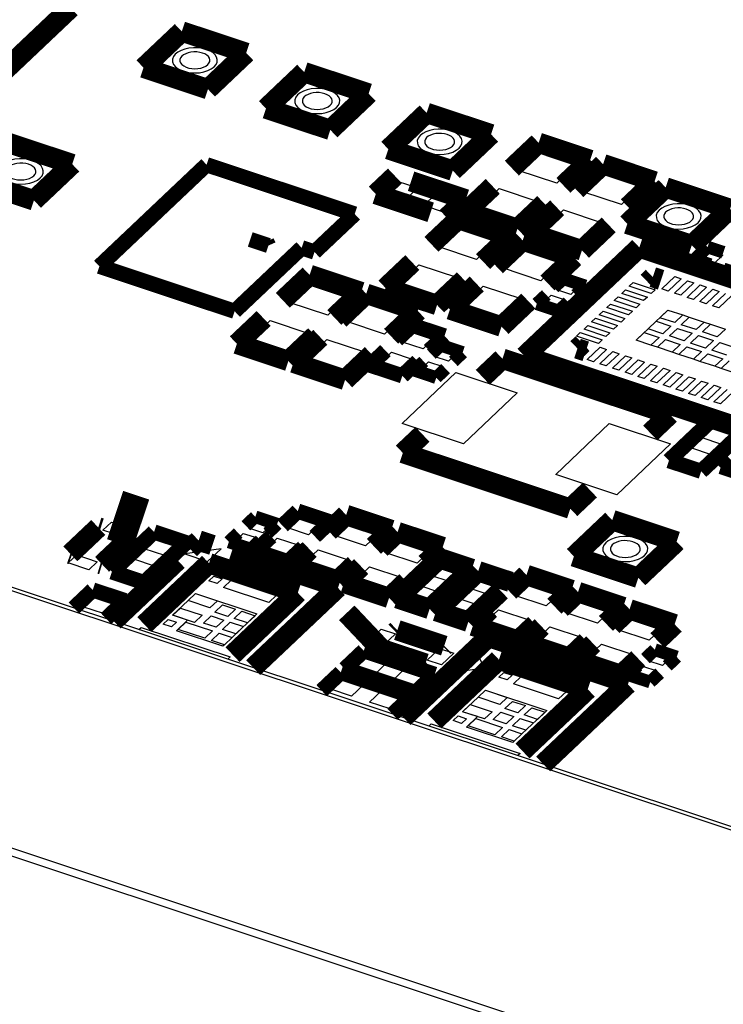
# Model space of a CAD drawing. Extents: x 0 to 1189, y 0 to 841.
# Tile 141 of 256: x 587 to 595, y 306 to 318. Entities that reach past the tile are written whole.
import ezdxf

# ---------------------------------------------------------------- set-up
doc = ezdxf.new("R2010")
doc.units = 0
doc.header["$LTSCALE"] = 65.395
doc.layers.get('0').update_dxf_attribs({"linetype": 'CONTINUOUS'})

msp = doc.modelspace()

# ---------------------------------------------------------------- linework, layer by layer
at = {"color": 7, "linetype": 'Continuous'}
for p, q in [((592.562, 315.963), (592.835, 316.221)), ((592.835, 316.221), (593.293, 316.069)), ((593.293, 316.069), (593.021, 315.811)), ((593.021, 315.811), (592.562, 315.963)), ((593.327, 315.709), (593.599, 315.967)), ((593.599, 315.967), (594.058, 315.815)), ((590.982, 315.698), (591.127, 315.836)), ((591.127, 315.836), (591.372, 315.754)), ((594.058, 315.815), (593.785, 315.556)), ((591.226, 315.617), (590.982, 315.698)), ((591.372, 315.754), (591.226, 315.617)), ((591.44, 315.546), (591.586, 315.683)), ((591.586, 315.683), (591.83, 315.602)), ((592.063, 315.49), (592.335, 315.748)), ((592.335, 315.748), (592.794, 315.595)), ((593.785, 315.556), (593.327, 315.709)), ((591.83, 315.602), (591.685, 315.464)), ((592.794, 315.595), (592.521, 315.337)), ((591.685, 315.464), (591.44, 315.546)), ((592.521, 315.337), (592.063, 315.49)), ((592.827, 315.235), (593.1, 315.494)), ((593.1, 315.494), (593.558, 315.341)), ((593.558, 315.341), (593.286, 315.083)), ((591.609, 315.059), (591.881, 315.317)), ((591.881, 315.317), (592.34, 315.165)), ((593.286, 315.083), (592.827, 315.235)), ((592.34, 315.165), (592.067, 314.907)), ((592.067, 314.907), (591.609, 315.059)), ((592.373, 314.805), (592.645, 315.063)), ((592.645, 315.063), (593.104, 314.911)), ((594.727, 314.917), (594.827, 315.012)), ((594.827, 315.012), (594.989, 314.958)), ((593.104, 314.911), (592.831, 314.652)), ((594.889, 314.863), (594.727, 314.917)), ((594.989, 314.958), (594.889, 314.863)), ((591.109, 314.586), (591.382, 314.844)), ((591.382, 314.844), (591.84, 314.691)), ((592.831, 314.652), (592.373, 314.805)), ((589.845, 314.396), (590.118, 314.654)), ((590.118, 314.654), (590.576, 314.501)), ((591.84, 314.691), (591.568, 314.433)), ((593.018, 314.545), (593.114, 314.637)), ((593.114, 314.637), (593.282, 314.581)), ((593.879, 314.588), (593.924, 314.631)), ((593.924, 314.631), (594.184, 314.545)), ((594.264, 314.556), (594.418, 314.703)), ((594.495, 314.677), (594.34, 314.531)), ((594.414, 314.506), (594.569, 314.653)), ((594.418, 314.703), (594.495, 314.677)), ((594.645, 314.627), (594.491, 314.481)), ((594.569, 314.653), (594.645, 314.627)), ((591.568, 314.433), (591.109, 314.586)), ((591.873, 314.331), (592.146, 314.59)), ((592.146, 314.59), (592.604, 314.437)), ((593.186, 314.489), (593.018, 314.545)), ((593.282, 314.581), (593.186, 314.489)), ((593.789, 314.503), (593.835, 314.547)), ((593.835, 314.547), (594.095, 314.46)), ((594.139, 314.502), (593.879, 314.588)), ((594.184, 314.545), (594.139, 314.502)), ((594.34, 314.531), (594.264, 314.556)), ((594.565, 314.456), (594.719, 314.603)), ((594.796, 314.577), (594.641, 314.431)), ((594.715, 314.406), (594.87, 314.553)), ((594.719, 314.603), (594.796, 314.577)), ((594.946, 314.527), (594.792, 314.381)), ((594.87, 314.553), (594.946, 314.527)), ((590.304, 314.243), (589.845, 314.396)), ((590.576, 314.501), (590.304, 314.243)), ((590.518, 314.172), (590.79, 314.43)), ((590.79, 314.43), (591.249, 314.278)), ((592.604, 314.437), (592.332, 314.179)), ((592.855, 314.391), (592.952, 314.483)), ((592.952, 314.483), (593.12, 314.427)), ((593.12, 314.427), (593.024, 314.335)), ((593.7, 314.419), (593.745, 314.462)), ((593.96, 314.332), (593.7, 314.419)), ((593.745, 314.462), (594.005, 314.375)), ((594.049, 314.417), (593.789, 314.503)), ((594.095, 314.46), (594.049, 314.417)), ((594.491, 314.481), (594.414, 314.506)), ((594.641, 314.431), (594.565, 314.456)), ((594.792, 314.381), (594.715, 314.406)), ((594.866, 314.356), (595.02, 314.503)), ((595.096, 314.477), (594.942, 314.331)), ((591.249, 314.278), (590.976, 314.019)), ((592.332, 314.179), (591.873, 314.331)), ((593.024, 314.335), (592.855, 314.391)), ((593.521, 314.249), (593.567, 314.292)), ((593.567, 314.292), (593.827, 314.206)), ((593.611, 314.334), (593.656, 314.377)), ((593.87, 314.248), (593.611, 314.334)), ((593.656, 314.377), (593.916, 314.291)), ((593.916, 314.291), (593.87, 314.248)), ((594.005, 314.375), (593.96, 314.332)), ((593.96, 313.948), (594.337, 314.306)), ((594.242, 314.215), (594.337, 314.305)), ((594.337, 314.306), (594.337, 314.305)), ((594.337, 314.305), (594.513, 314.247)), ((594.942, 314.331), (594.866, 314.356)), ((589.345, 313.922), (589.618, 314.18)), ((589.618, 314.18), (590.076, 314.028)), ((590.976, 314.019), (590.518, 314.172)), ((593.432, 314.165), (593.477, 314.208)), ((593.692, 314.078), (593.432, 314.165)), ((593.477, 314.208), (593.737, 314.121)), ((593.781, 314.163), (593.521, 314.249)), ((593.827, 314.206), (593.781, 314.163)), ((594.101, 314.082), (594.197, 314.172)), ((594.197, 314.172), (594.372, 314.113)), ((594.418, 314.157), (594.242, 314.215)), ((594.513, 314.247), (594.418, 314.157)), ((594.494, 314.131), (594.59, 314.221)), ((594.513, 314.247), (594.59, 314.221)), ((594.59, 314.221), (594.765, 314.163)), ((594.765, 314.163), (594.67, 314.073)), ((594.765, 314.163), (594.842, 314.138)), ((591.187, 313.926), (591.333, 314.064)), ((591.333, 314.064), (591.577, 313.982)), ((593.342, 314.08), (593.388, 314.123)), ((593.602, 313.993), (593.342, 314.08)), ((593.388, 314.123), (593.648, 314.036)), ((593.737, 314.121), (593.692, 314.078)), ((594.277, 314.023), (594.101, 314.082)), ((594.372, 314.113), (594.277, 314.023)), ((594.354, 313.998), (594.449, 314.088)), ((594.449, 314.088), (594.625, 314.03)), ((594.67, 314.073), (594.494, 314.131)), ((594.746, 314.047), (594.842, 314.138)), ((594.922, 313.989), (594.746, 314.047)), ((594.842, 314.138), (595.018, 314.079)), ((595.018, 314.079), (594.922, 313.989)), ((590.076, 314.028), (589.804, 313.77)), ((590.018, 313.698), (590.29, 313.957)), ((590.29, 313.957), (590.749, 313.804)), ((591.432, 313.844), (591.187, 313.926)), ((591.577, 313.982), (591.432, 313.844)), ((593.253, 313.995), (593.298, 314.038)), ((593.513, 313.909), (593.253, 313.995)), ((593.298, 314.038), (593.558, 313.952)), ((593.558, 313.952), (593.513, 313.909)), ((593.648, 314.036), (593.602, 313.993)), ((593.961, 313.948), (593.96, 313.948)), ((593.961, 313.948), (594.056, 314.039)), ((594.136, 313.89), (593.961, 313.948)), ((594.056, 314.039), (594.232, 313.98)), ((594.232, 313.98), (594.136, 313.89)), ((594.213, 313.864), (594.308, 313.955)), ((594.308, 313.955), (594.484, 313.896)), ((594.529, 313.939), (594.354, 313.998)), ((594.625, 314.03), (594.529, 313.939)), ((594.606, 313.914), (594.701, 314.004)), ((594.701, 314.004), (594.877, 313.946)), ((594.877, 313.946), (594.781, 313.855)), ((589.804, 313.77), (589.345, 313.922)), ((591.565, 313.755), (591.661, 313.847)), ((591.661, 313.847), (591.829, 313.791)), ((593.379, 313.718), (593.533, 313.864)), ((593.61, 313.838), (593.455, 313.692)), ((593.529, 313.667), (593.684, 313.814)), ((593.533, 313.864), (593.61, 313.838)), ((593.684, 313.814), (593.76, 313.788)), ((594.213, 313.864), (594.136, 313.89)), ((594.388, 313.806), (594.213, 313.864)), ((594.484, 313.896), (594.388, 313.806)), ((594.465, 313.78), (594.56, 313.871)), ((594.56, 313.871), (594.736, 313.812)), ((594.781, 313.855), (594.606, 313.914)), ((594.736, 313.812), (594.641, 313.722)), ((594.858, 313.83), (594.953, 313.92)), ((595.034, 313.771), (594.858, 313.83)), ((594.953, 313.92), (595.129, 313.862)), ((590.477, 313.546), (590.018, 313.698)), ((590.749, 313.804), (590.477, 313.546)), ((590.915, 313.668), (591.06, 313.805)), ((591.06, 313.805), (591.305, 313.724)), ((591.305, 313.724), (591.159, 313.586)), ((591.402, 313.601), (591.499, 313.693)), ((591.499, 313.693), (591.667, 313.637)), ((591.733, 313.699), (591.565, 313.755)), ((591.829, 313.791), (591.733, 313.699)), ((593.455, 313.692), (593.379, 313.718)), ((593.76, 313.788), (593.606, 313.642)), ((593.68, 313.617), (593.834, 313.764)), ((593.91, 313.738), (593.756, 313.592)), ((593.83, 313.567), (593.985, 313.714)), ((593.834, 313.764), (593.91, 313.738)), ((593.985, 313.714), (594.061, 313.688)), ((594.465, 313.78), (594.388, 313.806)), ((594.641, 313.722), (594.465, 313.78)), ((594.717, 313.696), (594.641, 313.722)), ((594.717, 313.696), (594.812, 313.787)), ((594.893, 313.638), (594.717, 313.696)), ((594.812, 313.787), (594.988, 313.728)), ((594.988, 313.728), (594.893, 313.638)), ((594.969, 313.613), (595.065, 313.703)), ((591.159, 313.586), (590.915, 313.668)), ((591.57, 313.545), (591.402, 313.601)), ((591.667, 313.637), (591.57, 313.545)), ((593.606, 313.642), (593.529, 313.667)), ((593.756, 313.592), (593.68, 313.617)), ((594.061, 313.688), (593.907, 313.542)), ((593.98, 313.517), (594.135, 313.664)), ((594.211, 313.638), (594.057, 313.492)), ((594.131, 313.467), (594.285, 313.614)), ((594.135, 313.664), (594.211, 313.638)), ((594.362, 313.588), (594.207, 313.442)), ((594.285, 313.614), (594.362, 313.588)), ((594.969, 313.613), (594.893, 313.638)), ((595.145, 313.554), (594.969, 313.613)), ((591.185, 312.961), (591.821, 313.564)), ((591.821, 313.564), (592.547, 313.322)), ((593.907, 313.542), (593.83, 313.567)), ((594.057, 313.492), (593.98, 313.517)), ((594.207, 313.442), (594.131, 313.467)), ((594.281, 313.417), (594.436, 313.564)), ((594.512, 313.538), (594.358, 313.392)), ((594.432, 313.367), (594.586, 313.514)), ((594.436, 313.564), (594.512, 313.538)), ((594.663, 313.488), (594.508, 313.342)), ((594.582, 313.317), (594.737, 313.463)), ((594.586, 313.514), (594.663, 313.488)), ((594.737, 313.463), (594.813, 313.438)), ((594.358, 313.392), (594.281, 313.417)), ((594.508, 313.342), (594.432, 313.367)), ((594.813, 313.438), (594.659, 313.292)), ((594.733, 313.267), (594.887, 313.413)), ((594.964, 313.388), (594.809, 313.242)), ((594.883, 313.217), (595.038, 313.363)), ((594.887, 313.413), (594.964, 313.388)), ((592.547, 313.322), (591.911, 312.72)), ((594.659, 313.292), (594.582, 313.317)), ((594.809, 313.242), (594.733, 313.267)), ((595.114, 313.338), (594.96, 313.192)), ((594.96, 313.192), (594.883, 313.217)), ((591.911, 312.72), (591.185, 312.961)), ((593.006, 312.356), (593.641, 312.958)), ((593.641, 312.958), (594.367, 312.717)), ((594.731, 312.793), (594.877, 312.931)), ((594.877, 312.931), (595.121, 312.85)), ((594.976, 312.712), (594.731, 312.793)), ((595.121, 312.85), (594.976, 312.712)), ((594.367, 312.717), (593.732, 312.114)), ((594.459, 312.535), (594.604, 312.673)), ((594.604, 312.673), (594.849, 312.591)), ((594.703, 312.454), (594.459, 312.535)), ((594.849, 312.591), (594.703, 312.454)), ((593.732, 312.114), (593.006, 312.356)), ((589.83, 311.72), (589.975, 311.858)), ((589.975, 311.858), (590.22, 311.776)), ((584.359, 311.707), (601.177, 306.111)), ((601.232, 306.133), (584.415, 311.728)), ((587.636, 311.695), (587.736, 311.79)), ((587.736, 311.79), (587.98, 311.709)), ((587.98, 311.709), (587.881, 311.614)), ((589.365, 311.719), (589.461, 311.811)), ((589.533, 311.663), (589.365, 311.719)), ((589.461, 311.811), (589.629, 311.755)), ((589.629, 311.755), (589.533, 311.663)), ((590.075, 311.638), (589.83, 311.72)), ((590.22, 311.776), (590.075, 311.638)), ((590.369, 311.634), (590.551, 311.806)), ((590.551, 311.806), (590.933, 311.679)), ((587.881, 311.614), (587.636, 311.695)), ((588.124, 311.473), (588.27, 311.611)), ((588.27, 311.611), (588.514, 311.53)), ((589.202, 311.565), (589.299, 311.656)), ((589.299, 311.656), (589.467, 311.601)), ((589.467, 311.601), (589.37, 311.509)), ((589.558, 311.462), (589.703, 311.599)), ((589.703, 311.599), (589.947, 311.518)), ((590.751, 311.506), (590.369, 311.634)), ((590.933, 311.679), (590.751, 311.506)), ((590.98, 311.43), (591.162, 311.602)), ((591.162, 311.602), (591.544, 311.475)), ((588.369, 311.392), (588.124, 311.473)), ((588.514, 311.53), (588.369, 311.392)), ((589.038, 311.473), (588.607, 311.411)), ((588.877, 311.321), (589.038, 311.473)), ((589.37, 311.509), (589.202, 311.565)), ((589.947, 311.518), (589.802, 311.38)), ((591.544, 311.475), (591.362, 311.303)), ((587.225, 311.306), (587.325, 311.4)), ((587.325, 311.4), (587.569, 311.319)), ((588.607, 311.411), (588.877, 311.321)), ((589.802, 311.38), (589.558, 311.462)), ((590.006, 311.289), (590.187, 311.461)), ((590.187, 311.461), (590.569, 311.334)), ((591.362, 311.303), (590.98, 311.43)), ((587.469, 311.224), (587.225, 311.306)), ((587.569, 311.319), (587.469, 311.224)), ((587.852, 311.215), (587.997, 311.353)), ((587.997, 311.353), (588.242, 311.271)), ((588.242, 311.271), (588.096, 311.134)), ((590.388, 311.162), (590.006, 311.289)), ((590.569, 311.334), (590.388, 311.162)), ((590.617, 311.086), (590.799, 311.258)), ((590.799, 311.258), (591.181, 311.131)), ((591.511, 311.16), (591.657, 311.298)), ((591.657, 311.298), (591.901, 311.217)), ((588.096, 311.134), (587.852, 311.215)), ((588.892, 311.093), (588.952, 311.149)), ((588.952, 311.149), (589.051, 311.116)), ((591.181, 311.131), (590.999, 310.959)), ((591.756, 311.079), (591.511, 311.16)), ((591.901, 311.217), (591.756, 311.079)), ((591.97, 311.008), (592.115, 311.146)), ((592.115, 311.146), (592.36, 311.064)), ((588.992, 311.06), (588.892, 311.093)), ((589.051, 311.116), (588.992, 311.06)), ((589.067, 311.014), (589.158, 311.101)), ((589.602, 310.836), (589.067, 311.014)), ((589.158, 311.101), (589.693, 310.923)), ((590.999, 310.959), (590.617, 311.086)), ((591.239, 310.902), (591.384, 311.04)), ((591.384, 311.04), (591.629, 310.958)), ((592.214, 310.926), (591.97, 311.008)), ((592.36, 311.064), (592.214, 310.926)), ((592.509, 310.922), (592.69, 311.094)), ((592.69, 311.094), (593.073, 310.967)), ((587.398, 310.784), (587.543, 310.922)), ((587.543, 310.922), (587.788, 310.841)), ((588.646, 310.858), (588.733, 310.941)), ((588.733, 310.941), (588.993, 310.855)), ((588.733, 310.941), (588.734, 310.941)), ((588.734, 310.941), (589.461, 310.699)), ((589.693, 310.923), (589.602, 310.836)), ((591.483, 310.821), (591.239, 310.902)), ((591.629, 310.958), (591.483, 310.821)), ((591.697, 310.75), (591.843, 310.887)), ((591.843, 310.887), (592.087, 310.806)), ((592.891, 310.794), (592.509, 310.922)), ((593.073, 310.967), (592.891, 310.794)), ((593.12, 310.718), (593.302, 310.89)), ((593.302, 310.89), (593.684, 310.763)), ((587.642, 310.703), (587.398, 310.784)), ((587.788, 310.841), (587.642, 310.703)), ((588.462, 310.684), (588.646, 310.858)), ((588.463, 310.684), (588.554, 310.77)), ((588.554, 310.77), (588.812, 310.684)), ((588.905, 310.771), (588.646, 310.858)), ((588.993, 310.855), (588.905, 310.771)), ((588.964, 310.721), (589.054, 310.807)), ((589.054, 310.807), (589.207, 310.756)), ((592.087, 310.806), (591.942, 310.668)), ((588.64, 310.625), (588.462, 310.684)), ((588.721, 310.598), (588.463, 310.684)), ((588.812, 310.684), (588.721, 310.598)), ((588.827, 310.591), (588.918, 310.678)), ((588.918, 310.678), (589.071, 310.627)), ((589.116, 310.67), (588.964, 310.721)), ((589.207, 310.756), (589.116, 310.67)), ((589.461, 310.699), (589.167, 310.42)), ((589.192, 310.645), (589.283, 310.731)), ((589.283, 310.731), (589.44, 310.679)), ((589.44, 310.679), (589.349, 310.593)), ((591.942, 310.668), (591.697, 310.75)), ((592.145, 310.577), (592.327, 310.749)), ((592.327, 310.749), (592.709, 310.622)), ((593.502, 310.591), (593.12, 310.718)), ((593.684, 310.763), (593.502, 310.591)), ((593.732, 310.515), (593.913, 310.687)), ((593.913, 310.687), (594.295, 310.56)), ((588.063, 310.514), (588.089, 310.539)), ((588.089, 310.539), (589.144, 310.189)), ((588.349, 310.578), (588.409, 310.634)), ((588.449, 310.545), (588.349, 310.578)), ((588.409, 310.634), (588.508, 310.601)), ((588.508, 310.601), (588.449, 310.545)), ((588.508, 310.5), (588.64, 310.625)), ((588.527, 310.517), (588.618, 310.603)), ((588.618, 310.603), (588.935, 310.498)), ((588.64, 310.625), (588.64, 310.625)), ((588.98, 310.541), (588.827, 310.591)), ((589.071, 310.627), (588.98, 310.541)), ((589.055, 310.516), (589.145, 310.602)), ((589.145, 310.602), (589.304, 310.55)), ((589.349, 310.593), (589.192, 310.645)), ((589.304, 310.55), (589.213, 310.464)), ((592.528, 310.45), (592.145, 310.577)), ((592.709, 310.622), (592.528, 310.45)), ((592.757, 310.374), (592.938, 310.546)), ((592.938, 310.546), (593.321, 310.419)), ((594.295, 310.56), (594.114, 310.388)), ((589.058, 310.317), (588.508, 310.5)), ((588.844, 310.411), (588.527, 310.517)), ((588.935, 310.498), (588.844, 310.411)), ((588.923, 310.385), (589.014, 310.471)), ((589.014, 310.471), (589.167, 310.42)), ((589.213, 310.464), (589.055, 310.516)), ((589.167, 310.42), (589.076, 310.334)), ((590.791, 310.382), (590.936, 310.52)), ((590.936, 310.52), (591.104, 310.464)), ((591.104, 310.464), (590.959, 310.326)), ((594.114, 310.388), (593.732, 310.515)), ((589.076, 310.334), (588.923, 310.385)), ((589.076, 310.334), (589.058, 310.317)), ((590.959, 310.326), (590.791, 310.382)), ((593.139, 310.247), (592.757, 310.374)), ((593.321, 310.419), (593.139, 310.247)), ((593.368, 310.17), (593.55, 310.343)), ((593.55, 310.343), (593.932, 310.215)), ((589.144, 310.189), (589.117, 310.163)), ((590.612, 310.064), (590.758, 310.202)), ((590.758, 310.202), (591.002, 310.12)), ((591.483, 310.152), (591.628, 310.29)), ((591.628, 310.29), (591.796, 310.234)), ((591.796, 310.234), (591.651, 310.096)), ((592.078, 310.232), (591.851, 310.017)), ((592.156, 310.061), (592.078, 310.232)), ((593.932, 310.215), (593.75, 310.043)), ((594.103, 310.143), (594.199, 310.234)), ((594.199, 310.234), (594.368, 310.178)), ((591.002, 310.12), (590.857, 309.982)), ((591.651, 310.096), (591.483, 310.152)), ((593.75, 310.043), (593.368, 310.17)), ((593.941, 309.989), (594.037, 310.08)), ((594.037, 310.08), (594.205, 310.024)), ((594.271, 310.087), (594.103, 310.143)), ((594.368, 310.178), (594.271, 310.087)), ((590.857, 309.982), (590.612, 310.064)), ((591.071, 309.911), (591.216, 310.049)), ((591.216, 310.049), (591.461, 309.968)), ((591.461, 309.968), (591.316, 309.83)), ((591.851, 310.017), (592.156, 310.061)), ((592.332, 309.949), (592.391, 310.005)), ((592.391, 310.005), (592.49, 309.972)), ((592.49, 309.972), (592.431, 309.916)), ((592.506, 309.87), (592.597, 309.956)), ((592.597, 309.956), (593.132, 309.778)), ((594.109, 309.933), (593.941, 309.989)), ((594.205, 310.024), (594.109, 309.933)), ((590.34, 309.806), (590.485, 309.943)), ((590.485, 309.943), (590.73, 309.862)), ((590.73, 309.862), (590.584, 309.724)), ((591.316, 309.83), (591.071, 309.911)), ((592.431, 309.916), (592.332, 309.949)), ((593.041, 309.692), (592.506, 309.87)), ((590.584, 309.724), (590.34, 309.806)), ((590.798, 309.653), (590.944, 309.791)), ((590.944, 309.791), (591.188, 309.709)), ((592.085, 309.713), (592.172, 309.797)), ((592.172, 309.797), (592.432, 309.71)), ((592.172, 309.797), (592.173, 309.797)), ((592.173, 309.797), (592.9, 309.555)), ((593.132, 309.778), (593.041, 309.692)), ((591.043, 309.572), (590.798, 309.653)), ((591.188, 309.709), (591.043, 309.572)), ((591.901, 309.54), (592.085, 309.713)), ((591.902, 309.54), (591.993, 309.626)), ((591.993, 309.626), (592.251, 309.54)), ((592.344, 309.627), (592.085, 309.713)), ((592.432, 309.71), (592.344, 309.627)), ((592.403, 309.576), (592.493, 309.662)), ((592.493, 309.662), (592.646, 309.612)), ((592.646, 309.612), (592.555, 309.526)), ((591.789, 309.434), (591.848, 309.49)), ((591.848, 309.49), (591.947, 309.457)), ((592.079, 309.481), (591.901, 309.54)), ((592.16, 309.454), (591.902, 309.54)), ((592.251, 309.54), (592.16, 309.454)), ((592.266, 309.447), (592.357, 309.533)), ((592.357, 309.533), (592.51, 309.482)), ((592.555, 309.526), (592.403, 309.576)), ((592.9, 309.555), (592.606, 309.276)), ((592.631, 309.501), (592.722, 309.587)), ((592.788, 309.449), (592.631, 309.501)), ((592.722, 309.587), (592.879, 309.535)), ((592.879, 309.535), (592.788, 309.449)), ((581.872, 309.479), (598.977, 303.788)), ((591.502, 309.37), (591.528, 309.395)), ((591.528, 309.395), (592.583, 309.044)), ((591.888, 309.401), (591.789, 309.434)), ((591.947, 309.457), (591.888, 309.401)), ((591.947, 309.356), (592.079, 309.481)), ((591.966, 309.373), (592.057, 309.459)), ((592.283, 309.267), (591.966, 309.373)), ((592.057, 309.459), (592.374, 309.353)), ((592.079, 309.481), (592.079, 309.481)), ((592.419, 309.396), (592.266, 309.447)), ((592.51, 309.482), (592.419, 309.396)), ((592.494, 309.372), (592.585, 309.458)), ((592.652, 309.319), (592.494, 309.372)), ((592.585, 309.458), (592.743, 309.406)), ((592.743, 309.406), (592.652, 309.319)), ((581.967, 309.355), (598.891, 303.724)), ((592.497, 309.173), (591.947, 309.356)), ((592.374, 309.353), (592.283, 309.267)), ((592.363, 309.241), (592.453, 309.327)), ((592.453, 309.327), (592.606, 309.276)), ((592.606, 309.276), (592.515, 309.19)), ((592.515, 309.19), (592.363, 309.241)), ((592.515, 309.19), (592.497, 309.173)), ((592.583, 309.044), (592.556, 309.019))]:
    msp.add_line(p, q, dxfattribs=at)
for points, const_width in [([(585.911, 316.62), (587.252, 317.891)], 0.242), ([(588.571, 317.611), (588.117, 317.181)], 0.242), ([(589.335, 317.357), (588.571, 317.611)], 0.242), ([(588.881, 316.926), (589.335, 317.357)], 0.242), ([(588.117, 317.181), (588.881, 316.926)], 0.242), ([(590.023, 317.128), (589.569, 316.697)], 0.242), ([(590.787, 316.874), (590.023, 317.128)], 0.242), ([(590.333, 316.443), (590.787, 316.874)], 0.242), ([(589.569, 316.697), (590.333, 316.443)], 0.242), ([(591.475, 316.645), (591.021, 316.214)], 0.242), ([(592.239, 316.391), (591.475, 316.645)], 0.242), ([(591.785, 315.96), (592.239, 316.391)], 0.242), ([(587.271, 316.037), (586.507, 316.291)], 0.242), ([(592.486, 315.989), (592.804, 316.29)], 0.242), ([(592.804, 316.29), (593.415, 316.086)], 0.242), ([(591.021, 316.214), (591.785, 315.96)], 0.242), ([(586.817, 315.607), (587.271, 316.037)], 0.242), ([(593.415, 316.086), (593.097, 315.785)], 0.242), ([(593.25, 315.734), (593.568, 316.036)], 0.242), ([(593.568, 316.036), (594.179, 315.832)], 0.242), ([(586.053, 315.861), (586.817, 315.607)], 0.242), ([(591.099, 315.897), (590.872, 315.682)], 0.242), ([(591.94, 315.618), (591.29, 315.834)], 0.242), ([(594.179, 315.832), (593.862, 315.531)], 0.242), ([(590.872, 315.682), (591.522, 315.466)], 0.242), ([(591.941, 315.472), (592.259, 315.773)], 0.242), ([(594.31, 315.76), (593.855, 315.329)], 0.242), ([(595.074, 315.506), (594.31, 315.76)], 0.242), ([(591.713, 315.403), (591.94, 315.618)], 0.242), ([(592.87, 315.57), (592.552, 315.269)], 0.242), ([(592.552, 315.269), (591.941, 315.472)], 0.242), ([(592.705, 315.218), (593.023, 315.519)], 0.242), ([(594.62, 315.075), (595.074, 315.506)], 0.242), ([(591.532, 315.085), (591.85, 315.386)], 0.242), ([(591.85, 315.386), (592.462, 315.183)], 0.242), ([(593.855, 315.329), (594.62, 315.075)], 0.242), ([(593.317, 315.014), (592.705, 315.218)], 0.242), ([(593.634, 315.316), (593.317, 315.014)], 0.242), ([(592.462, 315.183), (592.144, 314.881)], 0.242), ([(592.296, 314.83), (592.614, 315.132)], 0.242), ([(592.614, 315.132), (593.226, 314.928)], 0.242), ([(593.998, 315.049), (592.636, 313.758)], 0.242), ([(596.892, 314.086), (593.998, 315.049)], 0.242), ([(594.808, 315.053), (594.654, 314.907)], 0.151), ([(594.995, 314.991), (594.808, 315.053)], 0.151), ([(590.987, 314.568), (591.305, 314.869)], 0.242), ([(593.226, 314.928), (592.908, 314.627)], 0.242), ([(594.654, 314.907), (594.841, 314.844)], 0.151), ([(594.994, 314.794), (595.181, 314.731)], 0.151), ([(589.769, 314.421), (590.087, 314.722)], 0.242), ([(590.087, 314.722), (590.698, 314.519)], 0.242), ([(591.917, 314.666), (591.599, 314.365)], 0.242), ([(593.096, 314.678), (592.984, 314.572)], 0.151), ([(593.356, 314.591), (593.096, 314.678)], 0.151), ([(594.158, 314.696), (594.097, 314.638)], 0.242), ([(594.256, 314.664), (594.158, 314.696)], 0.242), ([(590.698, 314.519), (590.38, 314.218)], 0.242), ([(591.599, 314.365), (590.987, 314.568)], 0.242), ([(591.751, 314.314), (592.069, 314.615)], 0.242), ([(593.244, 314.486), (593.356, 314.591)], 0.151), ([(590.441, 314.197), (590.759, 314.499)], 0.242), ([(590.759, 314.499), (591.37, 314.295)], 0.242), ([(592.681, 314.412), (592.363, 314.11)], 0.242), ([(592.894, 314.486), (592.782, 314.381)], 0.151), ([(591.37, 314.295), (591.053, 313.994)], 0.242), ([(592.363, 314.11), (591.751, 314.314)], 0.242), ([(592.782, 314.381), (593.042, 314.294)], 0.151), ([(593.042, 314.294), (593.153, 314.4)], 0.151), ([(589.224, 313.905), (589.542, 314.206)], 0.242), ([(591.305, 314.125), (591.123, 313.953)], 0.181), ([(591.687, 313.998), (591.305, 314.125)], 0.181), ([(590.153, 314.002), (589.835, 313.701)], 0.242), ([(589.896, 313.681), (590.214, 313.982)], 0.242), ([(591.505, 313.826), (591.687, 313.998)], 0.181), ([(589.835, 313.701), (589.224, 313.905)], 0.242), ([(591.643, 313.888), (591.531, 313.782)], 0.151), ([(591.902, 313.801), (591.643, 313.888)], 0.151), ([(593.325, 313.907), (593.264, 313.849)], 0.242), ([(593.264, 313.849), (593.362, 313.816)], 0.242), ([(590.825, 313.779), (590.508, 313.477)], 0.242), ([(590.805, 313.652), (590.987, 313.824)], 0.181), ([(591.791, 313.696), (591.902, 313.801)], 0.151), ([(592.374, 313.728), (592.141, 313.508)], 0.242), ([(594.359, 313.068), (592.374, 313.728)], 0.242), ([(592.636, 313.758), (595.53, 312.795)], 0.242), ([(590.508, 313.477), (589.896, 313.681)], 0.242), ([(591.187, 313.525), (590.805, 313.652)], 0.181), ([(591.369, 313.697), (591.187, 313.525)], 0.181), ([(591.44, 313.696), (591.329, 313.591)], 0.151), ([(591.329, 313.591), (591.589, 313.504)], 0.151), ([(591.589, 313.504), (591.7, 313.61)], 0.151), ([(594.127, 312.847), (594.359, 313.068)], 0.242), ([(594.849, 312.993), (594.349, 312.519)], 0.181), ([(595.231, 312.865), (594.849, 312.993)], 0.181), ([(591.426, 312.83), (591.193, 312.61)], 0.242), ([(594.731, 312.392), (595.231, 312.865)], 0.181), ([(591.193, 312.61), (593.179, 311.949)], 0.242), ([(594.349, 312.519), (594.731, 312.392)], 0.181), ([(595.073, 312.54), (594.962, 312.434)], 0.151), ([(594.962, 312.434), (595.222, 312.348)], 0.151), ([(593.179, 311.949), (593.412, 312.17)], 0.242), ([(587.78, 311.873), (588.088, 311.77)], 0.604), ([(589.766, 311.747), (589.947, 311.919)], 0.181), ([(589.947, 311.919), (590.33, 311.792)], 0.181), ([(590.315, 311.68), (590.52, 311.874)], 0.242), ([(590.52, 311.874), (591.055, 311.696)], 0.242), ([(587.58, 311.726), (587.249, 311.413)], 0.242), ([(587.608, 311.717), (587.58, 311.726)], 0.242), ([(589.443, 311.852), (589.331, 311.746)], 0.151), ([(589.702, 311.765), (589.443, 311.852)], 0.151), ([(589.591, 311.66), (589.702, 311.765)], 0.151), ([(590.33, 311.792), (590.148, 311.62)], 0.181), ([(593.676, 311.813), (593.222, 311.382)], 0.242), ([(594.44, 311.558), (593.676, 311.813)], 0.242), ([(587.625, 311.288), (587.956, 311.601)], 0.242), ([(588.242, 311.672), (587.742, 311.199)], 0.181), ([(587.956, 311.601), (587.921, 311.613)], 0.242), ([(588.624, 311.545), (588.242, 311.672)], 0.181), ([(589.24, 311.66), (589.129, 311.555)], 0.151), ([(589.63, 311.618), (589.448, 311.446)], 0.181), ([(591.055, 311.696), (590.85, 311.502)], 0.242), ([(590.927, 311.477), (591.131, 311.671)], 0.242), ([(591.131, 311.671), (591.666, 311.493)], 0.242), ([(588.124, 311.072), (588.624, 311.545)], 0.181), ([(588.667, 311.473), (588.771, 311.571)], 0.242), ([(588.771, 311.571), (588.935, 311.517)], 0.242), ([(589.129, 311.555), (589.389, 311.468)], 0.151), ([(589.389, 311.468), (589.5, 311.574)], 0.151), ([(591.666, 311.493), (591.462, 311.299)], 0.242), ([(593.986, 311.128), (594.44, 311.558)], 0.242), ([(587.249, 311.413), (587.269, 311.406)], 0.242), ([(589.164, 311.441), (590.427, 311.02)], 0.242), ([(589.448, 311.446), (589.83, 311.319)], 0.181), ([(589.83, 311.319), (590.012, 311.491)], 0.181), ([(590.088, 311.465), (589.884, 311.272)], 0.242), ([(591.629, 311.36), (591.243, 310.994)], 0.242), ([(592.011, 311.233), (591.629, 311.36)], 0.242), ([(593.222, 311.382), (593.986, 311.128)], 0.242), ([(587.605, 311.294), (587.625, 311.288)], 0.242), ([(587.762, 310.615), (588.522, 311.335)], 0.242), ([(588.894, 311.301), (588.127, 310.574)], 0.242), ([(589.947, 310.951), (588.894, 311.301)], 0.242), ([(589.884, 311.272), (590.419, 311.094)], 0.242), ([(590.419, 311.094), (590.623, 311.287)], 0.242), ([(590.699, 311.262), (590.495, 311.068)], 0.242), ([(587.742, 311.199), (588.124, 311.072)], 0.181), ([(591.511, 310.759), (591.897, 311.125)], 0.242), ([(592.087, 311.207), (591.701, 310.841)], 0.242), ([(592.469, 311.08), (592.087, 311.207)], 0.242), ([(592.455, 310.969), (592.659, 311.162)], 0.242), ([(592.659, 311.162), (593.194, 310.984)], 0.242), ([(590.42, 311.012), (589.418, 310.063)], 0.242), ([(590.495, 311.068), (591.03, 310.89)], 0.242), ([(591.03, 310.89), (591.234, 311.084)], 0.242), ([(587.515, 310.984), (587.291, 310.771)], 0.181), ([(587.897, 310.857), (587.515, 310.984)], 0.181), ([(589.173, 310.217), (589.947, 310.951)], 0.242), ([(591.129, 310.886), (591.511, 310.759)], 0.242), ([(591.97, 310.607), (592.356, 310.972)], 0.242), ([(593.194, 310.984), (592.99, 310.791)], 0.242), ([(593.066, 310.765), (593.271, 310.959)], 0.242), ([(593.271, 310.959), (593.806, 310.781)], 0.242), ([(587.673, 310.644), (587.897, 310.857)], 0.181), ([(593.806, 310.781), (593.601, 310.587)], 0.242), ([(590.644, 310.407), (590.827, 310.58)], 0.604), ([(591.588, 310.734), (591.97, 310.607)], 0.242), ([(592.228, 310.753), (592.024, 310.56)], 0.242), ([(593.678, 310.562), (593.882, 310.755)], 0.242), ([(593.882, 310.755), (594.417, 310.577)], 0.242), ([(592.024, 310.56), (592.559, 310.382)], 0.242), ([(592.559, 310.382), (592.763, 310.575)], 0.242), ([(592.839, 310.55), (592.635, 310.356)], 0.242), ([(594.417, 310.577), (594.213, 310.384)], 0.242), ([(591.127, 310.507), (591.106, 310.487)], 0.242), ([(591.684, 310.322), (591.127, 310.507)], 0.242), ([(591.201, 309.47), (592.21, 310.427)], 0.242), ([(592.21, 310.427), (593.866, 309.876)], 0.242), ([(590.92, 310.31), (590.904, 310.295)], 0.242), ([(591.672, 310.31), (591.684, 310.322)], 0.242), ([(592.635, 310.356), (593.17, 310.178)], 0.242), ([(593.17, 310.178), (593.374, 310.372)], 0.242), ([(593.451, 310.347), (593.246, 310.153)], 0.242), ([(590.73, 310.263), (590.503, 310.048)], 0.181), ([(591.571, 309.983), (590.73, 310.263)], 0.181), ([(590.904, 310.295), (591.46, 310.11)], 0.242), ([(594.181, 310.275), (594.07, 310.17)], 0.151), ([(594.441, 310.189), (594.181, 310.275)], 0.151), ([(591.46, 310.11), (591.472, 310.121)], 0.242), ([(592.333, 310.157), (591.566, 309.43)], 0.242), ([(593.386, 309.806), (592.333, 310.157)], 0.242), ([(593.246, 310.153), (593.781, 309.975)], 0.242), ([(593.781, 309.975), (593.986, 310.169)], 0.242), ([(594.329, 310.083), (594.441, 310.189)], 0.151), ([(590.457, 310.005), (590.23, 309.79)], 0.181), ([(591.298, 309.725), (590.457, 310.005)], 0.181), ([(590.503, 310.048), (591.343, 309.768)], 0.181), ([(591.343, 309.768), (591.571, 309.983)], 0.181), ([(593.979, 310.084), (593.867, 309.978)], 0.151), ([(594.127, 309.892), (594.239, 309.997)], 0.151), ([(593.859, 309.868), (592.857, 308.919)], 0.242), ([(593.867, 309.978), (594.127, 309.892)], 0.151), ([(592.612, 309.073), (593.386, 309.806)], 0.242), ([(591.071, 309.51), (591.298, 309.725)], 0.181)]:
    msp.add_lwpolyline(points, dxfattribs=dict(at, const_width=const_width))
for points in [[(588.493, 317.342), (588.471, 317.314), (588.46, 317.283), (588.461, 317.252), (588.472, 317.221), (588.495, 317.193), (588.528, 317.168), (588.568, 317.147), (588.617, 317.132), (588.669, 317.122), (588.724, 317.119), (588.779, 317.122), (588.832, 317.131), (588.88, 317.147), (588.921, 317.167), (588.955, 317.192)], [(588.955, 317.192), (588.977, 317.219), (588.99, 317.248), (588.992, 317.278), (588.984, 317.307), (588.966, 317.334), (588.938, 317.36), (588.903, 317.381), (588.86, 317.399), (588.811, 317.411), (588.761, 317.417), (588.708, 317.418), (588.655, 317.413), (588.607, 317.403), (588.562, 317.387), (588.524, 317.366), (588.493, 317.342)], [(588.571, 317.317), (588.556, 317.299), (588.549, 317.278), (588.549, 317.258), (588.557, 317.237), (588.572, 317.218), (588.594, 317.202), (588.621, 317.188), (588.653, 317.177), (588.688, 317.171), (588.725, 317.169), (588.762, 317.171), (588.796, 317.177), (588.829, 317.187), (588.856, 317.201), (588.879, 317.218)], [(588.879, 317.218), (588.893, 317.235), (588.902, 317.255), (588.903, 317.275), (588.898, 317.294), (588.886, 317.313), (588.867, 317.329), (588.844, 317.344), (588.815, 317.355), (588.783, 317.363), (588.749, 317.368), (588.714, 317.368), (588.679, 317.365), (588.646, 317.358), (588.617, 317.347), (588.591, 317.334), (588.571, 317.317)], [(589.945, 316.859), (589.923, 316.83), (589.912, 316.8), (589.913, 316.769), (589.924, 316.738), (589.947, 316.71), (589.98, 316.685), (590.02, 316.664), (590.069, 316.649), (590.121, 316.639), (590.176, 316.636), (590.232, 316.639), (590.284, 316.648), (590.332, 316.664), (590.374, 316.684), (590.407, 316.709)], [(590.407, 316.709), (590.429, 316.736), (590.442, 316.765), (590.444, 316.795), (590.436, 316.823), (590.418, 316.851), (590.39, 316.877), (590.355, 316.898), (590.312, 316.915), (590.263, 316.928), (590.213, 316.934), (590.16, 316.935), (590.107, 316.93), (590.059, 316.92), (590.014, 316.904), (589.976, 316.883), (589.945, 316.859)], [(590.331, 316.735), (590.345, 316.752), (590.354, 316.772), (590.355, 316.792), (590.35, 316.811), (590.338, 316.829), (590.319, 316.846), (590.296, 316.861), (590.267, 316.872), (590.235, 316.88), (590.201, 316.885), (590.166, 316.885), (590.131, 316.882), (590.098, 316.875), (590.069, 316.864), (590.043, 316.851), (590.023, 316.834)], [(590.023, 316.834), (590.008, 316.815), (590.001, 316.795), (590.001, 316.774), (590.009, 316.754), (590.024, 316.735), (590.046, 316.718), (590.073, 316.705), (590.105, 316.694), (590.14, 316.688), (590.177, 316.686), (590.214, 316.688), (590.248, 316.694), (590.281, 316.704), (590.308, 316.718), (590.331, 316.735)], [(591.859, 316.226), (591.881, 316.253), (591.894, 316.282), (591.896, 316.311), (591.888, 316.34), (591.87, 316.368), (591.842, 316.394), (591.807, 316.415), (591.764, 316.432), (591.715, 316.445), (591.665, 316.451), (591.612, 316.452), (591.56, 316.447), (591.511, 316.437), (591.466, 316.421), (591.428, 316.4), (591.397, 316.376)], [(591.783, 316.252), (591.797, 316.269), (591.806, 316.289), (591.807, 316.308), (591.802, 316.328), (591.79, 316.346), (591.771, 316.363), (591.748, 316.377), (591.719, 316.389), (591.687, 316.397), (591.653, 316.402), (591.618, 316.402), (591.583, 316.399), (591.551, 316.392), (591.521, 316.381), (591.495, 316.367), (591.475, 316.351)], [(591.397, 316.376), (591.376, 316.347), (591.364, 316.317), (591.365, 316.286), (591.376, 316.255), (591.399, 316.227), (591.432, 316.202), (591.472, 316.181), (591.521, 316.165), (591.573, 316.156), (591.628, 316.152), (591.684, 316.156), (591.736, 316.165), (591.784, 316.18), (591.826, 316.201), (591.859, 316.226)], [(591.475, 316.351), (591.46, 316.332), (591.453, 316.312), (591.453, 316.291), (591.461, 316.271), (591.476, 316.252), (591.498, 316.235), (591.525, 316.222), (591.557, 316.211), (591.592, 316.205), (591.629, 316.202), (591.666, 316.205), (591.701, 316.211), (591.733, 316.221), (591.76, 316.235), (591.783, 316.252)], [(586.891, 315.873), (586.913, 315.899), (586.926, 315.928), (586.928, 315.958), (586.92, 315.987), (586.902, 316.015), (586.874, 316.04), (586.839, 316.061), (586.796, 316.079), (586.748, 316.091), (586.697, 316.098), (586.644, 316.099), (586.592, 316.094), (586.543, 316.083), (586.498, 316.067), (586.46, 316.046), (586.43, 316.022)], [(586.815, 315.898), (586.83, 315.916), (586.838, 315.935), (586.84, 315.955), (586.834, 315.974), (586.822, 315.993), (586.804, 316.01), (586.78, 316.024), (586.751, 316.036), (586.719, 316.044), (586.685, 316.048), (586.65, 316.049), (586.615, 316.045), (586.583, 316.038), (586.553, 316.028), (586.527, 316.014), (586.507, 315.998)], [(586.43, 316.022), (586.408, 315.994), (586.397, 315.963), (586.397, 315.932), (586.409, 315.902), (586.431, 315.874), (586.464, 315.848), (586.505, 315.828), (586.553, 315.812), (586.605, 315.802), (586.66, 315.799), (586.716, 315.802), (586.768, 315.811), (586.817, 315.827), (586.858, 315.847), (586.891, 315.873)], [(586.507, 315.998), (586.493, 315.979), (586.485, 315.958), (586.485, 315.938), (586.493, 315.917), (586.508, 315.899), (586.53, 315.882), (586.557, 315.868), (586.589, 315.858), (586.624, 315.851), (586.661, 315.849), (586.698, 315.851), (586.733, 315.857), (586.765, 315.868), (586.793, 315.881), (586.815, 315.898)], [(594.694, 315.341), (594.716, 315.368), (594.729, 315.397), (594.731, 315.426), (594.723, 315.455), (594.705, 315.483), (594.677, 315.509), (594.641, 315.53), (594.599, 315.547), (594.55, 315.56), (594.5, 315.566), (594.447, 315.567), (594.394, 315.562), (594.346, 315.552), (594.301, 315.536), (594.263, 315.515), (594.232, 315.491)], [(594.232, 315.491), (594.21, 315.462), (594.199, 315.432), (594.2, 315.401), (594.211, 315.37), (594.234, 315.342), (594.267, 315.317), (594.307, 315.296), (594.355, 315.28), (594.408, 315.271), (594.463, 315.267), (594.518, 315.271), (594.571, 315.28), (594.619, 315.295), (594.66, 315.316), (594.694, 315.341)], [(594.31, 315.466), (594.295, 315.447), (594.288, 315.427), (594.288, 315.406), (594.296, 315.386), (594.311, 315.367), (594.333, 315.35), (594.36, 315.337), (594.392, 315.326), (594.427, 315.32), (594.464, 315.317), (594.501, 315.32), (594.535, 315.326), (594.568, 315.336), (594.595, 315.35), (594.618, 315.367)], [(594.618, 315.367), (594.632, 315.384), (594.641, 315.404), (594.642, 315.423), (594.637, 315.443), (594.625, 315.461), (594.606, 315.478), (594.583, 315.492), (594.554, 315.504), (594.522, 315.512), (594.488, 315.517), (594.453, 315.517), (594.418, 315.514), (594.385, 315.507), (594.356, 315.496), (594.33, 315.482), (594.31, 315.466)], [(594.06, 311.394), (594.082, 311.421), (594.095, 311.449), (594.097, 311.479), (594.089, 311.508), (594.071, 311.536), (594.043, 311.561), (594.008, 311.583), (593.965, 311.6), (593.917, 311.612), (593.866, 311.619), (593.813, 311.62), (593.761, 311.615), (593.712, 311.604), (593.667, 311.588), (593.629, 311.568), (593.599, 311.543)], [(593.599, 311.543), (593.577, 311.515), (593.566, 311.484), (593.566, 311.454), (593.578, 311.423), (593.6, 311.395), (593.633, 311.37), (593.674, 311.349), (593.722, 311.333), (593.774, 311.324), (593.829, 311.32), (593.885, 311.323), (593.937, 311.333), (593.986, 311.348), (594.027, 311.369), (594.06, 311.394)], [(593.676, 311.519), (593.662, 311.5), (593.654, 311.48), (593.654, 311.459), (593.662, 311.439), (593.677, 311.42), (593.699, 311.403), (593.726, 311.389), (593.758, 311.379), (593.793, 311.373), (593.83, 311.37), (593.867, 311.372), (593.902, 311.379), (593.934, 311.389), (593.962, 311.403), (593.984, 311.419)], [(593.984, 311.419), (593.999, 311.437), (594.007, 311.456), (594.009, 311.476), (594.003, 311.496), (593.991, 311.514), (593.973, 311.531), (593.949, 311.545), (593.92, 311.557), (593.888, 311.565), (593.854, 311.569), (593.819, 311.57), (593.784, 311.567), (593.752, 311.56), (593.722, 311.549), (593.696, 311.535), (593.676, 311.519)]]:
    msp.add_lwpolyline(points, dxfattribs=at)
at = {"color": 40, "linetype": 'Continuous', "const_width": 0.181}
for points in [[(588.865, 316.03), (587.593, 314.825)], [(590.622, 315.445), (588.865, 316.03)], [(590.145, 314.994), (590.622, 315.445)], [(589.383, 315.143), (589.599, 315.071)], [(589.599, 315.071), (589.577, 315.12)], [(589.198, 314.291), (589.993, 315.044)], [(589.993, 315.044), (590.145, 314.994)], [(587.593, 314.825), (589.198, 314.291)]]:
    msp.add_lwpolyline(points, dxfattribs=at)

doc.saveas('drawing.dxf')
